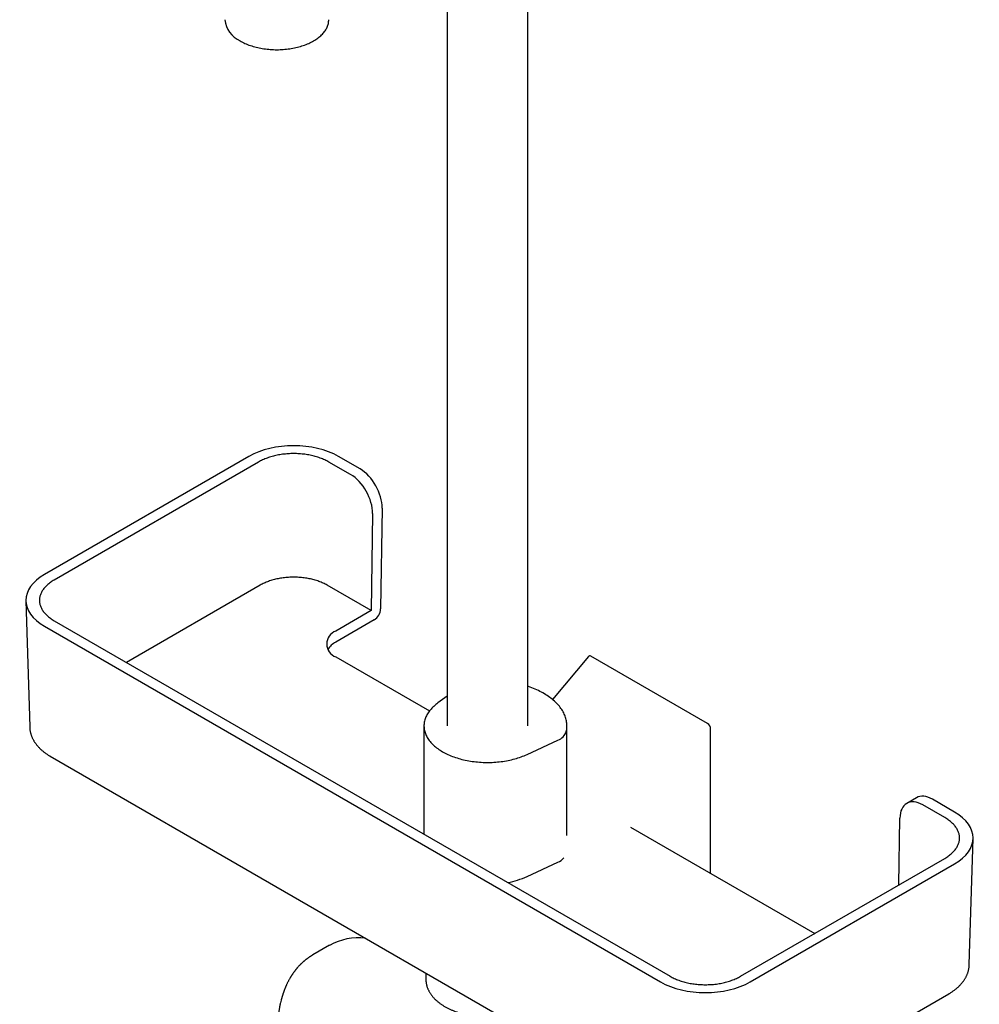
# Model space of a CAD drawing. Header units: millimetres. Extents: x 8 to 822, y 12 to 1777.
# Tile 3 of 14: x 601 to 812, y 239 to 457. Entities that reach past the tile are written whole.
import ezdxf

# ---------------------------------------------------------------- set-up
doc = ezdxf.new("R2010")
doc.units = ezdxf.units.MM

msp = doc.modelspace()

# ---------------------------------------------------------------- linework, layer by layer
at = {"color": 7, "linetype": 'Continuous', "lineweight": 30}
for p, q in [((712.68, 300.84), (712.68, 505.68)), ((694.88, 501.7), (694.88, 300.84)), ((651.12, 360.3), (606, 334.25)), ((653.24, 359.07), (608.13, 333.03)), ((673.56, 356.32), (668.79, 359.07)), ((675.68, 357.54), (670.91, 360.3)), ((680.55, 348.92), (680.21, 326.65)), ((678.43, 347.7), (678.11, 326.28)), ((653.65, 331.89), (624.09, 314.83)), ((678.11, 326.28), (668.39, 331.89)), ((601.91, 328.4), (602.75, 300.6)), ((678.11, 326.28), (670.3, 321.77)), ((608.13, 324.05), (744.11, 245.55)), ((678.8, 324.23), (670.3, 319.32)), ((606, 322.83), (741.99, 244.32)), ((670.3, 316.06), (690.98, 304.12)), ((726.07, 316.16), (718.14, 306.67)), ((752.37, 301.34), (726.64, 316.2)), ((694.88, 307.36), (692.85, 305.89)), ((689.78, 300.84), (689.78, 276.91)), ((721.33, 276.66), (721.33, 300.84)), ((753.06, 268.28), (753.06, 300.1)), ((712.53, 294.53), (719.36, 297.69)), ((607.26, 294.15), (742.4, 216.13)), ((798.48, 284.95), (796.36, 283.73)), ((804.78, 280.57), (799.88, 283.4)), ((806.9, 281.8), (802, 284.62)), ((794.62, 265.73), (794.84, 280.49)), ((735.37, 278.49), (776.05, 255.01)), ((810.15, 248.14), (811, 275.94)), ((712.53, 267.59), (719.36, 270.74)), ((759.66, 245.55), (804.78, 271.59)), ((761.78, 244.32), (806.9, 270.37)), ((668.92, 252.39), (665.27, 250.28)), ((665.26, 250.27), (665.27, 250.28)), ((690.2, 246.26), (690.2, 244.87)), ((761.37, 216.13), (805.64, 241.69))]:
    msp.add_line(p, q, dxfattribs=at)
at = {"color": 7, "linetype": 'Continuous', "lineweight": 30, "flags": 128}
for points in [[(649.18, 452.04), (649.44, 451.89), (649.7, 451.75), (649.98, 451.62), (650.26, 451.49), (650.55, 451.36), (650.84, 451.24), (651.14, 451.13), (651.45, 451.02), (651.76, 450.92), (652.08, 450.82), (652.41, 450.73), (652.73, 450.64), (653.07, 450.56), (653.41, 450.49), (653.75, 450.42), (654.09, 450.36), (654.44, 450.3), (654.79, 450.26), (655.14, 450.21), (655.5, 450.18), (655.85, 450.15), (656.21, 450.13), (656.57, 450.11), (656.93, 450.1), (657.29, 450.1), (657.65, 450.1), (658.01, 450.11), (658.37, 450.13), (658.73, 450.15), (659.09, 450.18), (659.44, 450.21), (659.8, 450.26), (660.15, 450.3), (660.49, 450.36), (660.84, 450.42), (661.18, 450.49), (661.52, 450.56), (661.85, 450.64), (662.18, 450.73), (662.5, 450.82), (662.82, 450.92), (663.13, 451.02), (663.44, 451.13), (663.74, 451.24), (664.04, 451.36), (664.33, 451.49), (664.61, 451.62), (664.88, 451.75), (665.15, 451.89), (665.41, 452.04), (665.66, 452.19), (665.9, 452.34), (666.13, 452.5), (666.36, 452.66), (666.58, 452.83), (666.78, 453), (666.98, 453.17), (667.17, 453.35), (667.35, 453.53), (667.52, 453.71), (667.68, 453.9), (667.82, 454.09), (667.96, 454.28), (668.09, 454.48), (668.21, 454.67), (668.31, 454.87), (668.41, 455.07), (668.49, 455.28), (668.56, 455.48), (668.63, 455.68), (668.68, 455.89), (668.72, 456.1), (668.74, 456.31), (668.76, 456.51), (668.77, 456.72)], [(721.19, 299.58), (721.24, 299.84), (721.28, 300.1), (721.31, 300.36), (721.32, 300.62), (721.33, 300.88), (721.32, 301.14), (721.3, 301.4), (721.27, 301.66), (721.23, 301.91), (721.18, 302.17), (721.11, 302.43), (721.04, 302.68), (720.95, 302.94), (720.85, 303.19), (720.74, 303.44), (720.62, 303.69), (720.49, 303.94), (720.34, 304.19), (720.19, 304.43), (720.02, 304.67), (719.85, 304.91), (719.66, 305.15), (719.47, 305.38), (719.26, 305.61), (719.04, 305.84), (718.82, 306.07), (718.58, 306.29), (718.33, 306.5), (718.08, 306.72), (717.81, 306.93), (717.54, 307.13), (717.25, 307.33), (716.96, 307.53), (716.66, 307.72), (716.35, 307.91), (716.03, 308.1), (715.7, 308.27), (715.37, 308.45), (715.03, 308.62), (714.68, 308.78), (714.32, 308.94), (713.96, 309.09), (713.59, 309.24), (713.21, 309.38), (712.83, 309.52), (712.68, 309.57)], [(692.85, 305.89), (692.61, 305.71), (692.37, 305.52), (692.14, 305.33), (691.92, 305.14), (691.72, 304.94), (691.52, 304.74), (691.33, 304.54), (691.15, 304.33), (690.98, 304.12), (690.83, 303.91), (690.68, 303.69), (690.54, 303.47), (690.42, 303.25), (690.3, 303.03), (690.2, 302.81), (690.11, 302.58), (690.03, 302.35), (689.96, 302.13), (689.9, 301.9), (689.85, 301.67), (689.82, 301.44), (689.8, 301.21), (689.78, 300.97), (689.78, 300.74), (689.79, 300.51), (689.81, 300.28), (689.85, 300.05), (689.89, 299.82), (689.95, 299.59), (690.02, 299.36), (690.1, 299.14), (690.19, 298.91), (690.29, 298.69), (690.4, 298.46), (690.52, 298.24), (690.66, 298.03), (690.8, 297.81), (690.96, 297.6), (691.12, 297.39), (691.3, 297.18), (691.49, 296.97), (691.69, 296.77), (691.89, 296.57), (692.11, 296.38), (692.33, 296.19), (692.57, 296), (692.81, 295.82), (693.07, 295.64), (693.33, 295.46), (693.6, 295.29), (693.88, 295.13), (694.17, 294.97), (694.46, 294.81), (694.77, 294.66), (695.08, 294.51), (695.4, 294.37), (695.72, 294.23), (696.05, 294.1), (696.39, 293.98), (696.73, 293.86), (697.08, 293.75), (697.44, 293.64), (697.8, 293.54), (698.16, 293.44), (698.53, 293.35), (698.9, 293.27), (699.28, 293.19), (699.66, 293.12), (700.05, 293.05), (700.44, 292.99), (700.83, 292.94), (701.22, 292.9), (701.61, 292.86), (702.01, 292.82), (702.41, 292.8), (702.81, 292.78), (703.21, 292.77), (703.61, 292.76), (704.01, 292.76), (704.41, 292.77), (704.81, 292.78), (705.21, 292.8), (705.61, 292.83), (706.01, 292.86), (706.4, 292.9), (706.79, 292.95), (707.18, 293), (707.57, 293.06), (707.96, 293.13), (708.34, 293.2), (708.71, 293.28), (709.09, 293.36), (709.46, 293.45), (709.82, 293.55), (710.18, 293.65), (710.53, 293.76), (710.88, 293.88), (711.22, 294), (711.56, 294.12), (711.89, 294.25), (712.21, 294.39), (712.53, 294.53)]]:
    msp.add_lwpolyline(points, dxfattribs=at)
at = {"color": 7, "linetype": 'Continuous', "lineweight": 30}
for centre, radius, start, end in [((651.58, 457.31), 5.79, 185.7909, 245.5293), ((677.14, 326.83), 3.08, 302.6523, 356.7703), ((671.39, 318.91), 3.06, 110.8975, 249.1025), ((672.39, 315.39), 4.46, 118.0557, 148.9259), ((718.33, 300.52), 3.01, 289.9155, 341.8731), ((717.77, 274.39), 3.98, 293.5062, 317.0799), ((704.77, 284.73), 18.82, 280.7071, 294.354), ((675.33, 240.81), 13.23, 83.2223, 118.9871)]:
    msp.add_arc(centre, radius, start, end, dxfattribs=at)
for centre, major_axis, ratio, start_param, end_param in [((661.02, 354.58), (14, 0), 0.577464, 0.78555, 2.356042), ((675.6, 351.78), (-3.41, 6.12), 0.587367, 3.93611, 5.506906), ((673.48, 350.55), (-3.41, 6.12), 0.587367, 3.93611, 5.506906), ((615.91, 328.54), (14, 0), 0.577112, 2.356347, 3.926839), ((726.66, 315.31), (-0.485, 0.938), 0.554362, 5.570314, 6.512031), ((752.35, 300.48), (-0.461, 0.908), 0.597311, 4.008177, 5.541421), ((799.79, 277.63), (-3.41, 6.12), 0.587367, 5.506906, 7.077703), ((801.92, 278.86), (-3.41, 6.12), 0.587367, 5.506906, 6.292223), ((796.99, 276.08), (14, 0), 0.577112, 5.497939, 7.068431), ((751.89, 250.04), (14, 0), 0.577464, 3.927143, 5.497635)]:
    msp.add_ellipse(centre, major_axis=major_axis, ratio=ratio, start_param=start_param, end_param=end_param, dxfattribs=at)
for points, knots in [([(668.79, 359.07), (668.65, 359.16), (668.35, 359.32), (667.88, 359.55), (667.39, 359.76), (666.87, 359.96), (666.34, 360.14), (665.79, 360.31), (665.23, 360.45), (664.65, 360.58), (664.07, 360.69), (663.47, 360.78), (662.87, 360.85), (662.25, 360.9), (661.64, 360.93), (661.02, 360.94), (660.41, 360.93), (659.79, 360.9), (659.18, 360.85), (658.58, 360.78), (657.98, 360.69), (657.39, 360.58), (656.82, 360.45), (656.25, 360.31), (655.71, 360.15), (655.17, 359.96), (654.66, 359.77), (654.16, 359.55), (653.68, 359.32), (653.39, 359.16), (653.24, 359.07)], [0, 0, 0, 0, 0.035694, 0.071308, 0.106955, 0.142735, 0.178471, 0.214188, 0.25, 0.285602, 0.32113, 0.356696, 0.392448, 0.428206, 0.463945, 0.499779, 0.535404, 0.570955, 0.606545, 0.642282, 0.677983, 0.713667, 0.749446, 0.785022, 0.820643, 0.856422, 0.892466, 0.928412, 0.964218, 1, 1, 1, 1]), ([(608.13, 333.03), (607.98, 332.94), (607.7, 332.77), (607.3, 332.5), (606.93, 332.22), (606.59, 331.92), (606.27, 331.61), (605.99, 331.3), (605.74, 330.97), (605.52, 330.64), (605.33, 330.3), (605.18, 329.96), (605.05, 329.61), (604.97, 329.25), (604.92, 328.9), (604.9, 328.54), (604.92, 328.19), (604.97, 327.83), (605.05, 327.48), (605.17, 327.13), (605.33, 326.79), (605.51, 326.45), (605.73, 326.11), (605.98, 325.79), (606.27, 325.47), (606.58, 325.17), (606.92, 324.87), (607.3, 324.58), (607.7, 324.31), (607.98, 324.14), (608.13, 324.05)], [0, 0, 0, 0, 0.035694, 0.071308, 0.106955, 0.142735, 0.178471, 0.214188, 0.25, 0.285602, 0.32113, 0.356696, 0.392448, 0.428206, 0.463945, 0.499779, 0.535404, 0.570955, 0.606545, 0.642282, 0.677983, 0.713667, 0.749446, 0.785022, 0.820643, 0.856422, 0.892466, 0.928412, 0.964218, 1, 1, 1, 1]), ([(668.39, 331.89), (668.25, 331.97), (667.97, 332.12), (667.53, 332.34), (667.06, 332.54), (666.57, 332.73), (666.06, 332.91), (665.54, 333.06), (665.01, 333.2), (664.47, 333.32), (663.91, 333.42), (663.34, 333.51), (662.76, 333.57), (662.17, 333.62), (661.59, 333.65), (661.02, 333.66), (660.43, 333.65), (659.85, 333.62), (659.26, 333.57), (658.68, 333.5), (658.12, 333.42), (657.57, 333.32), (657.02, 333.2), (656.48, 333.06), (655.95, 332.9), (655.45, 332.73), (654.97, 332.54), (654.51, 332.34), (654.06, 332.12), (653.79, 331.97), (653.65, 331.89)], [0, 0, 0, 0, 0.035271, 0.07057, 0.105841, 0.142136, 0.178461, 0.214756, 0.250028, 0.285326, 0.320596, 0.356894, 0.393221, 0.429518, 0.464779, 0.500066, 0.535326, 0.57161, 0.607924, 0.644209, 0.67948, 0.714778, 0.750048, 0.786348, 0.822678, 0.85898, 0.89402, 0.92906, 0.96453, 1, 1, 1, 1]), ([(602.75, 300.6), (602.75, 300.52), (602.76, 300.35), (602.78, 300.11), (602.81, 299.86), (602.85, 299.62), (602.91, 299.37), (602.97, 299.13), (603.04, 298.89), (603.13, 298.65), (603.22, 298.41), (603.32, 298.17), (603.44, 297.94), (603.56, 297.7), (603.69, 297.47), (603.84, 297.24), (603.99, 297.02), (604.15, 296.79), (604.33, 296.57), (604.51, 296.36), (604.7, 296.14), (604.9, 295.93), (605.12, 295.72), (605.34, 295.52), (605.57, 295.32), (605.8, 295.13), (606.05, 294.94), (606.3, 294.75), (606.57, 294.57), (606.84, 294.4), (607.07, 294.26), (607.21, 294.18), (607.26, 294.15)], [0, 0, 0, 0, 0.0307873, 0.0626821, 0.0946087, 0.1265929, 0.1586598, 0.1908337, 0.2231375, 0.2555926, 0.2882188, 0.3210332, 0.3540509, 0.3872839, 0.4207412, 0.4544283, 0.4883476, 0.5224975, 0.5568731, 0.5914661, 0.6262653, 0.6612565, 0.6964237, 0.731749, 0.7672137, 0.8027985, 0.8384844, 0.874253, 0.9100866, 0.9459691, 0.9818859, 1, 1, 1, 1]), ([(804.78, 271.59), (804.92, 271.68), (805.2, 271.85), (805.6, 272.12), (805.97, 272.41), (806.31, 272.7), (806.63, 273.01), (806.91, 273.33), (807.16, 273.65), (807.38, 273.98), (807.57, 274.32), (807.73, 274.66), (807.85, 275.01), (807.93, 275.37), (807.99, 275.72), (808, 276.08), (807.99, 276.44), (807.93, 276.79), (807.85, 277.14), (807.73, 277.49), (807.58, 277.84), (807.39, 278.17), (807.17, 278.51), (806.92, 278.83), (806.64, 279.15), (806.32, 279.46), (805.98, 279.75), (805.6, 280.04), (805.21, 280.32), (804.92, 280.49), (804.78, 280.57)], [0, 0, 0, 0, 0.035694, 0.071308, 0.106955, 0.142735, 0.178471, 0.214188, 0.25, 0.285602, 0.32113, 0.356696, 0.392448, 0.428206, 0.463945, 0.499779, 0.535404, 0.570955, 0.606545, 0.642282, 0.677983, 0.713667, 0.749446, 0.785022, 0.820643, 0.856422, 0.892466, 0.928412, 0.964218, 1, 1, 1, 1]), ([(665.27, 250.28), (665.21, 250.25), (665.1, 250.18), (664.95, 250.09), (664.81, 250), (664.67, 249.91), (664.54, 249.83), (664.42, 249.74), (664.3, 249.66), (664.18, 249.57), (664.06, 249.49), (663.95, 249.4), (663.84, 249.32), (663.73, 249.24), (663.62, 249.15), (663.51, 249.06), (663.39, 248.97), (663.29, 248.88), (663.2, 248.8), (663.11, 248.73), (663.02, 248.64), (662.91, 248.54), (662.8, 248.44), (662.69, 248.33), (662.58, 248.23), (662.49, 248.13), (662.4, 248.05), (662.26, 247.9), (662.06, 247.69), (661.86, 247.47), (661.72, 247.3), (661.63, 247.19), (661.54, 247.08), (661.45, 246.97), (661.35, 246.85), (661.25, 246.71), (661.13, 246.56), (661.01, 246.39), (660.89, 246.22), (660.78, 246.06), (660.68, 245.91), (660.6, 245.78), (660.52, 245.66), (660.45, 245.55), (660.38, 245.43), (660.29, 245.3), (660.19, 245.13), (660.08, 244.92), (659.96, 244.71), (659.84, 244.48), (659.72, 244.26), (659.61, 244.04), (659.51, 243.82), (659.41, 243.62), (659.34, 243.45), (659.27, 243.3), (659.21, 243.16), (659.15, 243.01), (659.08, 242.84), (659.02, 242.69), (658.97, 242.55), (658.92, 242.44), (658.89, 242.34), (658.86, 242.26), (658.83, 242.18), (658.8, 242.1), (658.76, 241.98), (658.71, 241.83), (658.65, 241.66), (658.6, 241.5), (658.55, 241.37), (658.52, 241.25), (658.48, 241.14), (658.45, 241.03), (658.43, 240.95), (658.41, 240.88), (658.38, 240.79), (658.35, 240.69), (658.32, 240.56), (658.28, 240.42), (658.21, 240.14), (658.12, 239.79), (658.03, 239.36), (657.95, 238.99), (657.89, 238.67), (657.84, 238.39), (657.8, 238.16), (657.76, 237.94), (657.73, 237.74), (657.71, 237.57), (657.69, 237.43), (657.68, 237.32), (657.66, 237.23), (657.65, 237.12), (657.64, 236.99), (657.62, 236.84), (657.6, 236.65), (657.58, 236.45), (657.56, 236.24), (657.54, 236.02), (657.52, 235.78), (657.5, 235.51), (657.48, 235.23), (657.47, 234.93), (657.46, 234.62), (657.45, 234.31), (657.44, 234.02), (657.44, 233.75), (657.43, 233.51), (657.43, 233.29), (657.44, 233.1), (657.44, 232.99), (657.44, 232.93)], [0, 0, 0, 0, 0.0095365, 0.019593, 0.0296183, 0.0389438, 0.0476003, 0.0556016, 0.0632784, 0.0714951, 0.080264, 0.0878047, 0.0949243, 0.1021308, 0.109988, 0.1184962, 0.126948, 0.1344182, 0.140903, 0.1466716, 0.1536375, 0.1618093, 0.1704912, 0.179151, 0.1873928, 0.1948788, 0.2015945, 0.2075898, 0.2283975, 0.2493579, 0.2569442, 0.2645143, 0.2721984, 0.2800054, 0.2881501, 0.2973471, 0.3078257, 0.3194011, 0.3307708, 0.3416919, 0.351241, 0.3593643, 0.3667174, 0.3739159, 0.3809599, 0.3882306, 0.3995985, 0.4120626, 0.4252488, 0.4387958, 0.4521574, 0.4649192, 0.4771513, 0.4887072, 0.4992525, 0.5063521, 0.5139668, 0.5223633, 0.5313877, 0.5408432, 0.5472673, 0.5535599, 0.5589414, 0.5633759, 0.5669791, 0.5708188, 0.5775085, 0.5853141, 0.5942153, 0.6041846, 0.6098327, 0.6157736, 0.621954, 0.6273263, 0.6314837, 0.6344303, 0.6387222, 0.6441257, 0.6506403, 0.6577419, 0.6648566, 0.6929297, 0.7098727, 0.7275946, 0.7461554, 0.7566096, 0.7673118, 0.7780752, 0.7875522, 0.7954761, 0.8017475, 0.8065223, 0.8103066, 0.8150554, 0.8210956, 0.8283424, 0.8367952, 0.8462346, 0.8560032, 0.8660567, 0.8763951, 0.8888166, 0.9016257, 0.9148224, 0.9284066, 0.942378, 0.9558827, 0.9672777, 0.9773772, 0.9861885, 0.993723, 1, 1, 1, 1]), ([(805.64, 241.69), (805.69, 241.72), (805.84, 241.8), (806.07, 241.95), (806.35, 242.12), (806.61, 242.31), (806.87, 242.49), (807.11, 242.68), (807.35, 242.88), (807.59, 243.08), (807.81, 243.29), (808.02, 243.5), (808.22, 243.71), (808.42, 243.93), (808.6, 244.15), (808.78, 244.38), (808.94, 244.6), (809.1, 244.84), (809.24, 245.07), (809.37, 245.31), (809.5, 245.54), (809.61, 245.78), (809.71, 246.03), (809.8, 246.27), (809.88, 246.51), (809.95, 246.76), (810.01, 247.01), (810.06, 247.25), (810.1, 247.5), (810.13, 247.75), (810.15, 247.96), (810.15, 248.09), (810.15, 248.14)], [0, 0, 0, 0, 0.019376, 0.055441, 0.091518, 0.12758, 0.163613, 0.199602, 0.23553, 0.271379, 0.307128, 0.342759, 0.37825, 0.413582, 0.448734, 0.483689, 0.518432, 0.55295, 0.587233, 0.621277, 0.655078, 0.68864, 0.721967, 0.755068, 0.787956, 0.820647, 0.853158, 0.885509, 0.917722, 0.94982, 0.981829, 1, 1, 1, 1]), ([(690.21, 244.87), (690.21, 244.83), (690.2, 244.72), (690.21, 244.54), (690.23, 244.31), (690.26, 244.08), (690.3, 243.85), (690.35, 243.62), (690.41, 243.4), (690.48, 243.17), (690.56, 242.95), (690.65, 242.72), (690.76, 242.5), (690.87, 242.28), (690.99, 242.06), (691.12, 241.85), (691.26, 241.63), (691.41, 241.42), (691.57, 241.21), (691.74, 241.01), (691.92, 240.8), (692.11, 240.61), (692.3, 240.41), (692.51, 240.22), (692.73, 240.03), (692.95, 239.84), (693.18, 239.66), (693.42, 239.49), (693.67, 239.31), (693.93, 239.15), (694.19, 238.98), (694.46, 238.82), (694.74, 238.67), (695.02, 238.52), (695.31, 238.38), (695.61, 238.24), (695.91, 238.11), (696.22, 237.98), (696.54, 237.86), (696.86, 237.74), (697.18, 237.63), (697.51, 237.52), (697.85, 237.42), (698.18, 237.33), (698.53, 237.24), (698.87, 237.15), (699.22, 237.08), (699.58, 237), (699.93, 236.94), (700.29, 236.88), (700.65, 236.82), (701.01, 236.78), (701.38, 236.73), (701.75, 236.7), (702.12, 236.67), (702.49, 236.64), (702.86, 236.63), (703.23, 236.61), (703.6, 236.61), (703.97, 236.61), (704.34, 236.61), (704.72, 236.63), (705.09, 236.64), (705.46, 236.67), (705.83, 236.7), (706.19, 236.74), (706.46, 236.76), (706.6, 236.78), (706.62, 236.79)], [0, 0, 0, 0, 0.0061046, 0.0207813, 0.035459, 0.0501475, 0.0648567, 0.0795959, 0.094374, 0.1091985, 0.1240764, 0.1390133, 0.1540134, 0.1690799, 0.1842143, 0.1994169, 0.2146867, 0.2300215, 0.2454181, 0.2608724, 0.2763797, 0.2919348, 0.3075321, 0.3231661, 0.3388314, 0.3545227, 0.3702349, 0.3859635, 0.4017044, 0.4174538, 0.4332084, 0.4489656, 0.4647222, 0.4804763, 0.4962264, 0.5119714, 0.5277101, 0.5434421, 0.5591666, 0.5748836, 0.5905927, 0.606294, 0.6219874, 0.6376733, 0.6533518, 0.6690232, 0.6846879, 0.7003462, 0.7159986, 0.7316455, 0.7472874, 0.7629249, 0.7785582, 0.7941881, 0.809815, 0.8254395, 0.841062, 0.8566831, 0.8723033, 0.8879232, 0.9035433, 0.919164, 0.9347858, 0.9504093, 0.9660349, 0.9816633, 0.9972949, 1, 1, 1, 1]), ([(744.11, 245.55), (744.26, 245.47), (744.55, 245.3), (745.02, 245.07), (745.52, 244.86), (746.03, 244.66), (746.56, 244.48), (747.11, 244.32), (747.67, 244.17), (748.25, 244.04), (748.83, 243.94), (749.43, 243.85), (750.03, 243.78), (750.65, 243.73), (751.26, 243.7), (751.88, 243.69), (752.5, 243.7), (753.11, 243.73), (753.72, 243.77), (754.32, 243.84), (754.92, 243.93), (755.51, 244.04), (756.09, 244.17), (756.65, 244.31), (757.2, 244.48), (757.73, 244.66), (758.25, 244.86), (758.74, 245.07), (759.22, 245.3), (759.51, 245.47), (759.66, 245.55)], [0, 0, 0, 0, 0.035694, 0.071308, 0.106955, 0.142735, 0.178471, 0.214188, 0.25, 0.285602, 0.32113, 0.356696, 0.392448, 0.428206, 0.463945, 0.499779, 0.535404, 0.570955, 0.606545, 0.642282, 0.677983, 0.713667, 0.749446, 0.785022, 0.820643, 0.856422, 0.892466, 0.928412, 0.964218, 1, 1, 1, 1])]:
    msp.add_open_spline(points, degree=3, knots=knots, dxfattribs=at)

doc.saveas('drawing.dxf')
